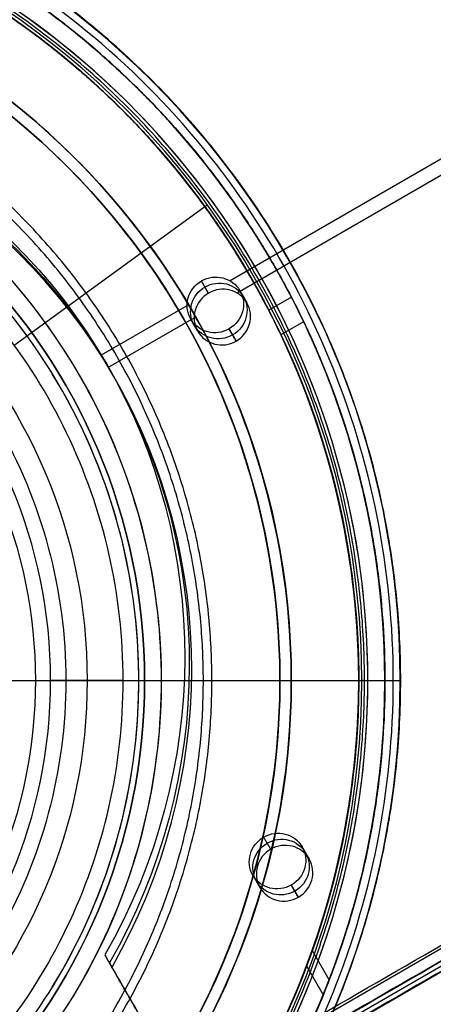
# Model space of a CAD drawing. Header units: millimetres. Extents: x 1064 to 2043, y -6251 to -5403.
# Tile 9 of 13: x 1595 to 1631, y -5749 to -5663. Entities that reach past the tile are written whole.
import ezdxf

# ---------------------------------------------------------------- set-up
doc = ezdxf.new("R2010")
doc.units = ezdxf.units.MM

msp = doc.modelspace()

# ---------------------------------------------------------------- linework, layer by layer
at = {"color": 7, "true_color": 0xffffff}
for p, q in [((2012.179, -5455.269, 40.649), (1613.126, -5685.663, 40.649)), ((2012.798, -5456.341, 35.29), (1613.744, -5686.735, 35.29)), ((1609.25, -5757.354, 54.509), (2042.254, -5507.36, 54.509)), ((2042.938, -5508.544, 52.029), (1609.934, -5758.539, 52.029)), ((1610.144, -5758.902, 50.099), (2043.147, -5508.908, 50.099)), ((1594.133, -5691.311, 75.023), (1611.127, -5678.964, 60.99)), ((1610.598, -5685.666, 40.358), (1611.216, -5686.737, 34.999)), ((1613.981, -5686.525, 40.92), (1614.599, -5687.597, 35.561)), ((1618.528, -5687.088, 42.571), (1616.534, -5688.239, 42.571)), ((1609.332, -5687.854, 40.649), (1601.793, -5692.206, 40.649)), ((1609.95, -5688.925, 35.29), (1602.412, -5693.277, 35.29)), ((1609.651, -5689.025, 40.92), (1610.269, -5690.097, 35.561)), ((1619.605, -5689.251, 35.406), (1617.607, -5690.405, 35.406)), ((1613.034, -5689.885, 41.483), (1613.652, -5690.956, 36.124)), ((1602.258, -5692.995, 40.861), (1602.877, -5694.066, 35.501)), ((1571.635, -5720.821, 77.059), (1597.334, -5720.821, 77.059)), ((1571.654, -5720.821, 17.559), (1628.107, -5720.821, 17.559)), ((1600.551, -5720.821, 34.059), (1605.1, -5720.821, 34.059)), ((1605.607, -5720.821, 60.059), (1624.456, -5720.821, 60.059)), ((1605.607, -5720.821, 39.059), (1605.607, -5720.821, 60.059)), ((1605.607, -5720.821, 39.059), (1607.098, -5720.821, 39.059)), ((1607.098, -5720.821, 36.051), (1607.098, -5720.821, 39.059)), ((1617.516, -5720.821, 203.676), (1617.516, -5720.821, 231.559)), ((1617.516, -5720.821, 231.559), (1618.516, -5720.821, 231.559)), ((1618.516, -5720.821, 203.676), (1618.516, -5720.821, 231.559)), ((1624.459, -5720.821, 18.434), (1625.259, -5720.821, 18.434)), ((1624.459, -5720.821, 18.434), (1624.459, -5720.821, 42.278)), ((1624.459, -5720.821, 49.997), (1624.459, -5720.821, 61.309)), ((1624.459, -5720.821, 61.309), (1626.759, -5720.821, 61.309)), ((1626.759, -5720.821, 19.934), (1626.759, -5720.821, 42.543)), ((1626.759, -5720.821, 50.265), (1626.759, -5720.821, 61.309)), ((1619.458, -5735.466, 51.338), (1620.077, -5736.537, 45.979)), ((1615.128, -5737.966, 51.338), (1615.747, -5739.037, 45.979)), ((1618.511, -5738.826, 51.9), (1619.13, -5739.897, 46.541)), ((1621.861, -5747.153, 47.243), (1620.367, -5744.565, 46.553)), ((1610.134, -5758.886, 50.293), (1602.214, -5745.167, 50.293)), ((1619.861, -5745.944, 54.492), (1621.331, -5748.49, 55.171))]:
    msp.add_line(p, q, dxfattribs=at)
for centre, radius, start, end in [((1553.516, -5720.821, 17.559), 74.591, 270, 90), ((1553.516, -5720.821, 61.309), 73.242, 270, 90), ((1553.516, -5720.821, 40.622), 73.242, 34.03188, 90), ((1553.516, -5720.821, 60.99), 71.211, 270, 90), ((1553.516, -5720.821, 39.872), 70.942, 36.80129, 90), ((1553.516, -5720.821, 18.434), 71.742, 0.00007, 67.5), ((1553.516, -5720.821, 60.059), 70.939, 45, 67.5), ((1553.516, -5720.821, 217.618), 65, 270, 90), ((1553.516, -5720.821, 217.618), 64, 270, 90), ((1553.516, -5720.821, 39.059), 53.582, 270, 90), ((1553.516, -5720.821, 37.555), 53.582, 270, 90), ((1553.516, -5720.821, 39.059), 52.091, 270, 90), ((1553.516, -5720.821, 49.559), 52.091, 270, 90), ((1553.516, -5720.821, 34.059), 51.591, 36.12474, 64.28571), ((1553.516, -5720.821, 77.059), 43.818, 270, 90), ((1553.516, -5720.821, 24.474), 42.506, 270, 90), ((1553.516, -5720.821, 60.059), 70.939, 337.5, 22.5), ((1553.516, -5720.821, 34.059), 51.591, 328.45819, 31.54181), ((1553.516, -5720.821, 39.872), 70.942, 276.80187, 9.32333), ((1553.516, -5720.821, 40.622), 73.242, 274.03302, 7.2718), ((1553.516, -5720.821, 18.434), 71.742, 292.5, 359.99993)]:
    msp.add_arc(centre, radius, start, end, dxfattribs=at)
at = {"color": 7, "true_color": 0xffffff, "extrusion": (0, 0, -1)}
for centre, radius in [((-1553.516, -5720.821, -61.309), 70.942), ((-1553.516, -5720.821, -18.434), 70.942), ((-1553.516, -5720.821, -231.559), 65), ((-1553.516, -5720.821, -231.559), 64), ((-1553.516, -5720.821, -60.059), 52.091), ((-1553.516, -5720.821, -34.059), 47.035)]:
    msp.add_arc(centre, radius, 90, 270, dxfattribs=at)
at = {"color": 7, "true_color": 0xffffff, "extrusion": (0.112476, -0.194813, -0.97437)}
for centre, radius, start, end in [((-1512.681, 5593.703, 1249.473), 53.78, 300.94561, 59.05439), ((-1512.681, 5593.703, 1253.066), 53.78, 300.94561, 59.05439), ((-1448.014, 5593.968, 1249.473), 2.5, 90, 270), ((-1448.014, 5593.968, 1249.473), 2.5, 270, 90), ((-1448.014, 5593.968, 1252.223), 2.5, 270, 90), ((-1448.014, 5593.968, 1252.223), 2.5, 90, 270), ((-1467.741, 5640.278, 1249.473), 2.5, 270, 90), ((-1467.741, 5640.278, 1252.223), 2.5, 90, 270), ((-1467.741, 5640.278, 1249.473), 2.5, 90, 270), ((-1467.741, 5640.278, 1252.223), 2.5, 270, 90)]:
    msp.add_arc(centre, radius, start, end, dxfattribs=at)
at = {"color": 7, "true_color": 0xffffff, "extrusion": (-0.112476, 0.194813, 0.97437)}
for centre, radius, start, end in [((1512.681, 5593.703, -1254.973), 53.78, 120.94561, 239.05439), ((1448.014, 5593.968, -1254.973), 2.5, 270, 90), ((1448.014, 5593.968, -1254.973), 2.5, 90, 270), ((1467.741, 5640.278, -1254.973), 2.5, 90, 270), ((1467.741, 5640.278, -1254.973), 2.5, 270, 90)]:
    msp.add_arc(centre, radius, start, end, dxfattribs=at)
at = {"color": 7, "true_color": 0xffffff, "extrusion": (0, -1, 0)}
for centre, radius, start, end in [((1594.145, 25.013, 5720.821), 1.953, 270, 343.99299), ((1596.991, 64.948, 5720.821), 12.116, 56.28204, 88.37475), ((1600.622, 32.017, 5720.821), 2.044, 92, 162), ((1605.107, 36.051, 5720.821), 1.991, 269.80647, 0), ((1624.456, 60.565, 5720.821), 0.505, 270, 0), ((1624.456, 60.565, 5720.821), 0.505, 0, 57.42846), ((1625.259, 19.934, 5720.821), 1.5, 270, 0), ((1627.04, 17.261, 5720.821), 1.108, 294.29475, 0), ((1627.04, 17.261, 5720.821), 1.108, 0, 15.64762)]:
    msp.add_arc(centre, radius, start, end, dxfattribs=at)
at = {"color": 7, "true_color": 0xffffff}
for points, degree in [([(1609.137, -5757.16, 54.484), (2042.141, -5507.165, 54.484)], 1), ([(2042.741, -5508.204, 53.734), (1609.737, -5758.198, 53.734)], 1), ([(2042.76, -5508.236, 49.125), (1609.756, -5758.231, 49.125)], 1), ([(2043.134, -5508.885, 50.324), (1610.131, -5758.88, 50.324)], 1), ([(1553.516, -5794.063, 19.934), (1563.142, -5794.16, 19.934), (1582.256, -5790.205, 19.934), (1606.66, -5773.971, 19.934), (1622.944, -5749.576, 19.934), (1628.666, -5720.821, 19.934), (1622.944, -5692.066, 19.934), (1606.66, -5667.67, 19.934), (1582.256, -5651.437, 19.934), (1563.142, -5647.482, 19.934), (1553.516, -5647.578, 19.934)], 3), ([(1581.827, -5789.169, 16.251), (1590.762, -5785.438, 16.251), (1607.195, -5774.506, 16.251), (1623.642, -5749.866, 16.251), (1629.423, -5720.821, 16.251), (1623.642, -5691.776, 16.251), (1607.195, -5667.135, 16.251), (1590.762, -5656.204, 16.251), (1581.827, -5652.473, 16.251)], 3), ([(1580.971, -5787.102, 18.434), (1589.635, -5783.484, 18.434), (1605.571, -5772.883, 18.434), (1621.522, -5748.987, 18.434), (1627.127, -5720.821, 18.434), (1621.522, -5692.654, 18.434), (1605.571, -5668.759, 18.434), (1589.635, -5658.158, 18.434), (1580.971, -5654.54, 18.434)], 3), ([(1603.678, -5670.659, 60.059), (1597.11, -5664.101, 60.059), (1589.231, -5658.86, 60.059), (1580.664, -5655.281, 60.059)], 3), ([(1553.516, -5785.821, 203.676), (1562.059, -5785.906, 203.676), (1579.022, -5782.397, 203.676), (1600.679, -5767.99, 203.676), (1615.13, -5746.34, 203.676), (1620.209, -5720.821, 203.676), (1615.13, -5695.302, 203.676), (1600.679, -5673.652, 203.676), (1579.022, -5659.245, 203.676), (1562.059, -5655.735, 203.676), (1553.516, -5655.821, 203.676)], 3), ([(1553.516, -5784.821, 203.676), (1561.927, -5784.905, 203.676), (1578.629, -5781.449, 203.676), (1599.954, -5767.264, 203.676), (1614.183, -5745.948, 203.676), (1619.183, -5720.821, 203.676), (1614.183, -5695.694, 203.676), (1599.954, -5674.377, 203.676), (1578.629, -5660.192, 203.676), (1561.927, -5656.737, 203.676), (1553.516, -5656.821, 203.676)], 3), ([(1553.516, -5774.403, 36.051), (1561.587, -5774.52, 36.051), (1577.532, -5770.69, 36.051), (1596.845, -5755.384, 36.051), (1607.537, -5733.146, 36.051), (1607.537, -5708.496, 36.051), (1596.845, -5686.258, 36.051), (1577.532, -5670.952, 36.051), (1561.587, -5667.122, 36.051), (1553.516, -5667.239, 36.051)], 3), ([(1553.516, -5771.026, 75.023), (1561.078, -5771.135, 75.023), (1576.018, -5767.547, 75.023), (1594.114, -5753.205, 75.023), (1604.132, -5732.369, 75.023), (1604.132, -5709.273, 75.023), (1594.114, -5688.436, 75.023), (1576.018, -5674.095, 75.023), (1561.078, -5670.507, 75.023), (1553.516, -5670.616, 75.023)], 3), ([(1603.678, -5770.983, 60.059), (1610.246, -5764.424, 60.059), (1620.761, -5748.672, 60.059), (1626.303, -5720.821, 60.059), (1620.761, -5692.97, 60.059), (1610.246, -5677.218, 60.059), (1603.678, -5670.659, 60.059)], 3), ([(1575.901, -5767.303, 34.059), (1582.838, -5763.925, 34.059), (1595.235, -5754.1, 34.059), (1605.529, -5732.688, 34.059), (1605.529, -5708.954, 34.059), (1595.235, -5687.542, 34.059), (1582.838, -5677.717, 34.059), (1575.901, -5674.339, 34.059)], 3), ([(1553.516, -5675.659, 32.648), (1561.496, -5675.482, 32.648), (1577.106, -5679.963, 32.648), (1594.469, -5697.164, 32.648), (1600.782, -5720.821, 32.648), (1594.469, -5744.478, 32.648), (1577.106, -5761.679, 32.648), (1561.496, -5766.16, 32.648), (1553.516, -5765.983, 32.648)], 3), ([(1610.598, -5685.666, 40.358), (1611.216, -5686.737, 34.999)], 1), ([(1613.652, -5690.956, 36.124), (1613.034, -5689.885, 41.483)], 1), ([(1616.075, -5734.606, 50.775), (1616.694, -5735.678, 45.416)], 1), ([(1619.13, -5739.897, 46.541), (1618.511, -5738.826, 51.9)], 1), ([(1602.105, -5744.979, 51.236), (1602.723, -5746.05, 45.877)], 1), ([(1602.105, -5744.979, 51.236), (1609.137, -5757.16, 54.484)], 1), ([(1609.756, -5758.231, 49.125), (1602.723, -5746.05, 45.877)], 1)]:
    msp.add_open_spline(points, degree=degree, dxfattribs=at)
for points, weights, knots in [([(1553.516, -5795.453, 17.261), (1628.148, -5795.453, 17.261), (1628.148, -5720.821, 17.261), (1628.148, -5646.189, 17.261), (1553.516, -5646.189, 17.261)], [1, 0.707106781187, 1, 0.707106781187, 1], [0, 0, 0, 115.490949, 115.490949, 230.981899, 230.981899, 230.981899]), ([(1619.28, -5753.064, 55.849), (1636.466, -5718.01, 50.824), (1616.946, -5684.2, 41.811), (1596.554, -5648.88, 32.395), (1555.791, -5647.614, 27.436)], [0.861638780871, 0.819142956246, 1, 0.812581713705, 0.865016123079], [-162.369697, -162.369697, -162.369697, -82.939938, -82.939938, 0, 0, 0]), ([(1558.894, -5647.776, 20.105), (1597.561, -5650.623, 25.138), (1616.946, -5684.2, 34.089), (1637.485, -5719.774, 43.572), (1617.839, -5755.85, 48.517)], [0.861164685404, 0.820167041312, 1, 0.811482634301, 0.865639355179], [-162.420204, -162.420204, -162.420204, -83.533367, -83.533367, 0, 0, 0]), ([(1553.516, -5792.265, 60.565), (1624.961, -5792.265, 60.565), (1624.961, -5720.821, 60.565), (1624.961, -5649.376, 60.565), (1553.516, -5649.376, 60.565)], [1, 0.707106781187, 1, 0.707106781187, 1], [0, 0, 0, 111.431436, 111.431436, 222.862872, 222.862872, 222.862872]), ([(1553.516, -5649.878, 27.627), (1594.475, -5649.878, 32.355), (1614.954, -5685.35, 41.811), (1635.02, -5720.104, 51.076), (1615.568, -5755.207, 55.849)], [0.868347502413, 0.807007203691, 1, 0.810165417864, 0.866408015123], [-164.867757, -164.867757, -164.867757, -81.6011, -81.6011, 0, 0, 0]), ([(1613.837, -5758.161, 48.517), (1636.166, -5722.089, 43.883), (1614.954, -5685.35, 34.089), (1595.038, -5650.854, 24.893), (1555.218, -5649.899, 20.105)], [0.872072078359, 0.801476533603, 1, 0.811314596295, 0.865736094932], [-167.212828, -167.212828, -167.212828, -80.998221, -80.998221, 0, 0, 0]), ([(1553.516, -5778.834, 183.326), (1611.529, -5778.834, 183.326), (1611.529, -5720.821, 183.326), (1611.529, -5662.808, 183.326), (1553.516, -5662.808, 183.326)], [0.894552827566, 0.632544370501, 0.894552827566, 0.632544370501, 0.894552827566], [0, 0, 0, 130, 130, 260, 260, 260]), ([(1553.516, -5778.083, 183.989), (1610.778, -5778.083, 183.989), (1610.778, -5720.821, 183.989), (1610.778, -5663.559, 183.989), (1553.516, -5663.559, 183.989)], [0.895143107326, 0.632961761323, 0.895143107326, 0.632961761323, 0.895143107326], [0, 0, 0, 128, 128, 256, 256, 256])]:
    msp.add_rational_spline(points, weights, degree=2, knots=knots, dxfattribs=at)
for points, weights in [([(1553.516, -5720.821), (1592.219, -5720.821, 0.326), (1627.496, -5720.821, 16.251)], [1, 0.978469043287, 0.999960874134]), ([(1593.391, -5720.821, 172.559), (1617.516, -5720.821, 178.765), (1617.516, -5720.821, 203.676)], [1, 0.790286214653, 1]), ([(1593.516, -5720.821, 171.559), (1618.516, -5720.821, 177.887), (1618.516, -5720.821, 203.676)], [1, 0.789105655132, 1])]:
    msp.add_rational_spline(points, weights, degree=2, dxfattribs=at)

doc.saveas('drawing.dxf')
